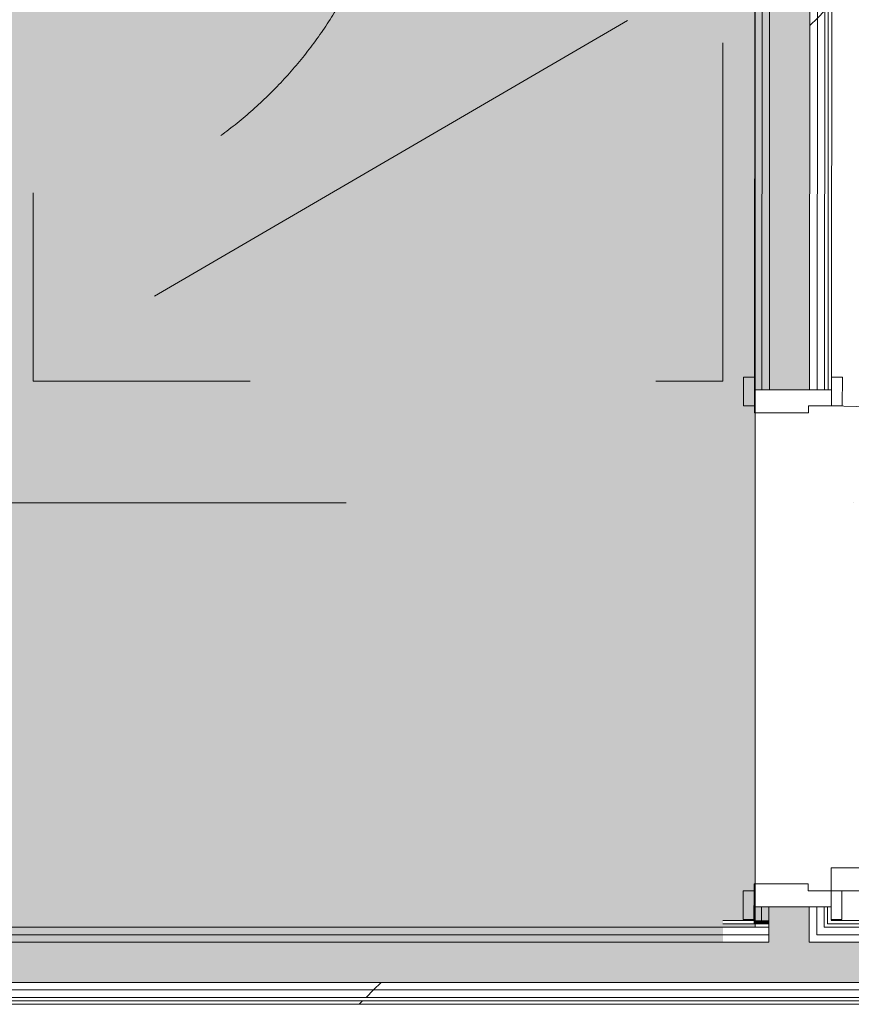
# Model space of a CAD drawing. Header units: millimetres. Extents: x -30280 to 107222, y -17460 to 4378.
# Tile 30 of 125: x -2967 to -1520, y -17084 to -15371. Entities that reach past the tile are written whole.
import ezdxf

# ---------------------------------------------------------------- set-up
doc = ezdxf.new("R2010")
doc.units = ezdxf.units.MM
doc.header["$MEASUREMENT"] = 0
for name, pattern in [('Dot & Dashed', [3351.388812, 1587.5, -881.944444, 0, -881.944368]), ('Rayas Pequeñas', [1411.111111, 705.555556, -705.555556]), ('Rayas_2', [1411.111111, 705.555556, -705.555556]), ('Wipeout_Contour', [1000, 0, -1000])]:
    doc.linetypes.add(name, pattern=pattern)
for name, color, linetype in [('16_SEC_Seccions Planta 1', 7, 'Continuous'), ('Nuevo_08_E_Envans secs', 7, 'Continuous'), ('Nuevo_14_PAV_Paviment_tarkett Safe', 7, 'Continuous'), ('Nuevo_Puertas Archicad', 7, 'Continuous')]:
    doc.layers.add(name, color=color, linetype=linetype)
for name, color, linetype, lineweight in [('16_SEC_Seccions Planta 1_Pluma_Nº__192', 150, 'Continuous', 0), ('Nuevo_01 2D_Mobiliari_Pluma_Nº__101', 252, 'Continuous', 5), ('Nuevo_01_2D Trames_Pluma_Nº__1', 7, 'Continuous', 5), ('Nuevo_08_E_Envans secs_Pluma_Nº__1', 7, 'Continuous', 5), ('Nuevo_14_PAV_Paviment_tarkett Safe_Pluma_Nº__89', 7, 'Continuous', 5), ('Nuevo_Puertas Archicad_Pluma_Nº__1', 7, 'Continuous', 5)]:
    doc.layers.add(name, color=color, linetype=linetype, lineweight=lineweight)
for name, color, linetype, lineweight, true_color in [('Nuevo_08_E_Envans secs_Pluma_Nº__102', 7, 'Continuous', 5, 0xcccccc), ('Nuevo_08_E_Envans secs_Pluma_Nº__171', 171, 'Continuous', 13, 0xaaaaff), ('Nuevo_08_E_Envans secs_Pluma_Nº__177', 7, 'Continuous', 15, 0xf7e046), ('Nuevo_08_E_Envans secs_Pluma_Nº__79', 7, 'Continuous', 5, 0xaaffd5), ('Nuevo_14_PAV_Paviment_tarkett Safe_Pluma_Nº__166', 7, 'Continuous', 13, 0x97cbff), ('Nuevo_Puertas Archicad_Pluma_Nº__3', 7, 'Continuous', 5, 0xa4a4a4)]:
    doc.layers.add(name, color=color, linetype=linetype, lineweight=lineweight, true_color=true_color)
pattern_1 = [(45, (0, 0), (-919.24, 919.24), [975, -325]), (45, (4e-13, 919.2), (-919.24, 919.24), [975, -325])]

# ---------------------------------------------------------------- blocks, each defined once
blk = doc.blocks.new('Forjado_1_3', base_point=(-3816.4, -16950))
at = {"layer": 'Nuevo_14_PAV_Paviment_tarkett Safe_Pluma_Nº__166', "linetype": 'Continuous', "lineweight": 0, "true_color": 0x25323f}
blk.add_hatch(color=169, dxfattribs=at).paths.add_polyline_path([(-3816.4, -16950), (-1687.6, -16950), (-1687.6, -13808.6), (-3816.4, -13808.6)])
at = {"layer": 'Nuevo_14_PAV_Paviment_tarkett Safe_Pluma_Nº__89', "color": 7, "linetype": 'Continuous', "lineweight": 5, "flags": 128}
blk.add_lwpolyline([(-3816.4, -16950), (-1687.6, -16950), (-1687.6, -13808.6), (-3816.4, -13808.6)], close=True, dxfattribs=at)
blk = doc.blocks.new('*X97')
at = {"layer": 'Nuevo_08_E_Envans secs_Pluma_Nº__102', "linetype": 'Continuous', "lineweight": 5, "true_color": 0xcccccc}
blk.add_hatch(color=254, dxfattribs=at).paths.add_polyline_path([(-1593.3, -16963), (-1663.3, -16963), (-1663.3, -16976), (-1593.3, -16976)])
blk = doc.blocks.new('*X98')
at = {"layer": 'Nuevo_08_E_Envans secs_Pluma_Nº__102', "linetype": 'Continuous', "lineweight": 5, "true_color": 0xcccccc}
blk.add_hatch(color=254, dxfattribs=at).paths.add_polyline_path([(-1593.3, -16950), (-1663.3, -16950), (-1663.3, -16963), (-1593.3, -16963)])
blk = doc.blocks.new('*X99')
at = {"layer": 'Nuevo_08_E_Envans secs_Pluma_Nº__102', "linetype": 'Continuous', "lineweight": 5, "true_color": 0xcccccc}
blk.add_hatch(color=254, dxfattribs=at).paths.add_polyline_path([(-1593.3, -16944), (-1663.3, -16944), (-1663.3, -16950), (-1593.3, -16950)])
blk = doc.blocks.new('*X100')
at = {"layer": 'Nuevo_08_E_Envans secs_Pluma_Nº__102', "linetype": 'Continuous', "lineweight": 5, "true_color": 0xcccccc}
blk.add_hatch(color=254, dxfattribs=at).paths.add_polyline_path([(-1593.3, -16938), (-1663.3, -16938), (-1663.3, -16944), (-1593.3, -16944)])
blk = doc.blocks.new('*X101')
at = {"layer": 'Nuevo_08_E_Envans secs_Pluma_Nº__102', "linetype": 'Continuous', "lineweight": 5, "true_color": 0xcccccc}
blk.add_hatch(color=254, dxfattribs=at).paths.add_polyline_path([(-1663.3, -16914.5), (-1663.3, -16938), (-1593.3, -16938), (-1593.3, -16914.6)])
blk = doc.blocks.new('*X102')
at = {"layer": 'Nuevo_08_E_Envans secs_Pluma_Nº__102', "linetype": 'Continuous', "lineweight": 5, "true_color": 0xcccccc}
blk.add_hatch(color=254, dxfattribs=at).paths.add_polyline_path([(-1661, -13782.6), (-1662.6, -16014.5), (-1592.6, -16014.6), (-1591, -13782.6)])
blk = doc.blocks.new('Puerta 27_8')
at = {"layer": 'Nuevo_Puertas Archicad_Pluma_Nº__1', "color": 7, "linetype": 'Continuous', "lineweight": 5}
for p, q in [((382, 0), (382, 844)), ((382, 844), (422, 844)), ((422, 844), (422, 0)), ((-472, 0), (-472, 19)), ((-472, 19), (-422, 19)), ((-422, 19), (-422, 0)), ((422, 19), (472, 19)), ((422, 0), (422, 19)), ((472, 19), (472, 0)), ((-422, 0), (-472, 0)), ((-450, 0), (-472, 0)), ((-450, 0), (-472, 0)), ((-422, 0), (-450, 0)), ((-450, 0), (-450, -134)), ((-450, 0), (-450, -6)), ((-450, 0), (-450, -6)), ((-422, -40), (-422, 0)), ((422, 0), (382, 0)), ((472, 0), (422, 0)), ((450, 0), (422, 0)), ((422, 0), (422, -40)), ((450, -134), (450, 0)), ((450, 0), (450, -6)), ((450, 0), (450, -6)), ((450, 0), (472, 0)), ((450, 0), (472, 0)), ((-450, -6), (-450, -12)), ((-450, -6), (-450, -12)), ((-450, -12), (-450, -25)), ((-450, -12), (-450, -25)), ((450, -6), (450, -12)), ((450, -6), (450, -12)), ((450, -12), (450, -25)), ((450, -12), (450, -25)), ((-450, -25), (-450, -38)), ((-450, -25), (-450, -38)), ((450, -25), (450, -38)), ((450, -25), (450, -38)), ((-450, -38), (-450, -108)), ((-450, -38), (-450, -108)), ((-410, -40), (-422, -40)), ((-410, -134), (-410, -40)), ((422, -40), (410, -40)), ((410, -40), (410, -134)), ((450, -38), (450, -108)), ((450, -38), (450, -108)), ((-450, -108), (-450, -121)), ((-450, -108), (-450, -121)), ((450, -108), (450, -121)), ((450, -108), (450, -121)), ((-472, -153), (-472, -134)), ((-472, -134), (-422, -134)), ((-450, -134), (-472, -134)), ((-450, -134), (-472, -134)), ((-450, -121), (-450, -134)), ((-450, -121), (-450, -134)), ((-450, -134), (-410, -134)), ((-422, -134), (-422, -153)), ((410, -134), (450, -134)), ((422, -134), (472, -134)), ((422, -153), (422, -134)), ((450, -121), (450, -134)), ((450, -121), (450, -134)), ((450, -134), (472, -134)), ((450, -134), (472, -134)), ((472, -134), (472, -153)), ((-422, -153), (-472, -153)), ((472, -153), (422, -153))]:
    blk.add_line(p, q, dxfattribs=at)
at = {"layer": 'Nuevo_Puertas Archicad_Pluma_Nº__3', "color": 253, "linetype": 'Continuous', "lineweight": 5, "true_color": 0xa4a4a4}
blk.add_arc((422, 0), 844, 90, 180, dxfattribs=at)
blk = doc.blocks.new('Muro_67_3', base_point=(-1689.4, -17084))
at = {"layer": 'Nuevo_08_E_Envans secs_Pluma_Nº__79', "linetype": 'Continuous', "lineweight": 5, "true_color": 0xaaffd5}
for points in [[(-1687, -13808.6), (-1688.6, -16014.5), (-1675.6, -16014.5), (-1674, -13808.6)], [(-1674, -13795.6), (-1675.6, -16014.5), (-1662.6, -16014.5), (-1661, -13795.6)], [(-1689.3, -16938), (-1676.3, -16938), (-1676.3, -16914.5), (-1689.3, -16914.5)], [(-1676.3, -16938), (-1663.3, -16938), (-1663.3, -16914.5), (-1676.3, -16914.5)], [(-1676.3, -16938), (-1689.3, -16938), (-1689.3, -16944), (-1676.3, -16944)], [(-1663.3, -16938), (-1676.3, -16938), (-1676.3, -16944), (-1663.3, -16944)]]:
    blk.add_hatch(color=121, dxfattribs=at).paths.add_polyline_path(points)
at = {"layer": 'Nuevo_08_E_Envans secs_Pluma_Nº__1', "color": 7, "linetype": 'Continuous', "lineweight": 5}
for p, q in [((-1675.6, -16014.5), (-1674, -13808.6)), ((-1662.6, -16014.5), (-1661, -13795.6)), ((-1688.6, -16014.5), (-1688.6, -15992.5)), ((-1675.6, -16014.5), (-1688.6, -16014.5)), ((-1662.6, -16014.5), (-1675.6, -16014.5)), ((-1689.3, -16914.5), (-1689.3, -16936.5)), ((-1676.3, -16914.5), (-1689.3, -16914.5)), ((-1676.3, -16938), (-1676.3, -16914.5)), ((-1663.3, -16914.5), (-1676.3, -16914.5)), ((-1663.3, -16938), (-1663.3, -16914.5)), ((-1689.3, -16938), (-1689.3, -16944)), ((-1689.3, -16944), (-1676.3, -16944)), ((-1676.3, -16938), (-1676.3, -16944)), ((-1676.3, -16944), (-1663.3, -16944)), ((-1663.3, -16938), (-1663.3, -16944)), ((-1663.3, -16944), (-1663.3, -16950)), ((-1663.3, -16950), (-1663.3, -16963)), ((-1663.3, -16963), (-1663.3, -16976))]:
    blk.add_line(p, q, dxfattribs=at)
at = {"layer": 'Nuevo_08_E_Envans secs_Pluma_Nº__1', "color": 7, "linetype": 'Continuous', "lineweight": 5, "flags": 128}
for points in [[(-1687, -13808.6), (-1688.6, -16014.5)], [(-1689.3, -16914.5), (-1689.3, -16938)]]:
    blk.add_lwpolyline(points, dxfattribs=at)
at = {"layer": 'Nuevo_08_E_Envans secs', "color": 7, "lineweight": 20}
for name in ['*X98', '*X97']:
    blk.add_blockref(name, (0, 0), dxfattribs=at)
at = {"color": 254, "linetype": 'Wipeout_Contour', "lineweight": 0, "ltscale": 59717.815588}
blk.add_wipeout([(-1558.9, -13680.6), (-1560.6, -16014.6), (-1554.6, -16014.6), (-1552.9, -13680.6)], dxfattribs=at).dxf.layer = 'Nuevo_08_E_Envans secs'
at = {"layer": 'Nuevo_08_E_Envans secs_Pluma_Nº__171', "linetype": 'Continuous', "lineweight": 13, "true_color": 0xaaaaff}
h = blk.add_hatch(dxfattribs=at)
h.set_pattern_fill('Panellat_HPL_0003', color=161, style=0, pattern_type=2)
h.set_pattern_definition(pattern_1)
h.paths.add_polyline_path([(-1558.9, -13680.6), (-1560.6, -16014.6), (-1554.6, -16014.6), (-1552.9, -13680.6)])
at = {"layer": 'Nuevo_08_E_Envans secs_Pluma_Nº__1', "color": 7, "linetype": 'Continuous', "lineweight": 5}
blk.add_line((-1554.6, -16014.6), (-1554.6, -15992.6), dxfattribs=at)
at = {"layer": 'Nuevo_08_E_Envans secs_Pluma_Nº__1', "color": 7, "linetype": 'Continuous', "lineweight": 5, "flags": 128}
blk.add_lwpolyline([(-1554.6, -16014.6), (-1552.9, -13674.6)], dxfattribs=at)
at = {"color": 254, "linetype": 'Wipeout_Contour', "lineweight": 0, "ltscale": 68122.256009}
blk.add_wipeout([(-1580.3, -16950), (-1593.3, -16950), (-1593.3, -16963), (-1580.3, -16963)], dxfattribs=at).dxf.layer = 'Nuevo_08_E_Envans secs'
at = {"layer": 'Nuevo_08_E_Envans secs_Pluma_Nº__177', "linetype": 'Continuous', "lineweight": 15, "true_color": 0xf7e046}
h = blk.add_hatch(dxfattribs=at)
h.set_pattern_fill('Panellat_HPL_0003', color=53, style=0, pattern_type=2)
h.set_pattern_definition(pattern_1)
h.paths.add_polyline_path([(-1580.3, -16950), (-1593.3, -16950), (-1593.3, -16963), (-1580.3, -16963)])
at = {"layer": 'Nuevo_08_E_Envans secs_Pluma_Nº__1', "color": 7, "linetype": 'Continuous', "lineweight": 5}
blk.add_line((-1593.3, -16976), (-1593.3, -16963), dxfattribs=at)
at = {"layer": 'Nuevo_08_E_Envans secs', "color": 7, "lineweight": 20}
blk.add_blockref('*X99', (0, 0), dxfattribs=at)
at = {"color": 254, "linetype": 'Wipeout_Contour', "lineweight": 0, "ltscale": 59762.08674}
blk.add_wipeout([(-1577.9, -13699.6), (-1579.6, -16014.6), (-1566.6, -16014.6), (-1564.9, -13699.6)], dxfattribs=at).dxf.layer = 'Nuevo_08_E_Envans secs'
at = {"layer": 'Nuevo_08_E_Envans secs_Pluma_Nº__177', "linetype": 'Continuous', "lineweight": 15, "true_color": 0xf7e046}
h = blk.add_hatch(dxfattribs=at)
h.set_pattern_fill('Panellat_HPL_0003', color=53, style=0, pattern_type=2)
h.set_pattern_definition(pattern_1)
h.paths.add_polyline_path([(-1577.9, -13699.6), (-1579.6, -16014.6), (-1566.6, -16014.6), (-1564.9, -13699.6)])
at = {"layer": 'Nuevo_08_E_Envans secs_Pluma_Nº__1', "color": 7, "linetype": 'Continuous', "lineweight": 5}
for p, q in [((-1560.6, -16014.6), (-1558.9, -13686.6)), ((-1566.6, -16014.6), (-1564.9, -13699.6)), ((-1560.6, -16014.6), (-1566.6, -16014.6)), ((-1554.6, -16014.6), (-1560.6, -16014.6))]:
    blk.add_line(p, q, dxfattribs=at)
at = {"color": 254, "linetype": 'Wipeout_Contour', "lineweight": 0, "ltscale": 68084.418799}
blk.add_wipeout([(-1580.3, -16944), (-1593.3, -16944), (-1593.3, -16950), (-1580.3, -16950)], dxfattribs=at).dxf.layer = 'Nuevo_08_E_Envans secs'
at = {"layer": 'Nuevo_08_E_Envans secs_Pluma_Nº__177', "linetype": 'Continuous', "lineweight": 15, "true_color": 0xf7e046}
h = blk.add_hatch(dxfattribs=at)
h.set_pattern_fill('Panellat_HPL_0003', color=53, style=0, pattern_type=2)
h.set_pattern_definition(pattern_1)
h.paths.add_polyline_path([(-1580.3, -16944), (-1593.3, -16944), (-1593.3, -16950), (-1580.3, -16950)])
at = {"layer": 'Nuevo_08_E_Envans secs', "color": 7, "lineweight": 20}
blk.add_blockref('*X100', (0, 0), dxfattribs=at)
at = {"color": 254, "linetype": 'Wipeout_Contour', "lineweight": 0, "ltscale": 59793.425017}
blk.add_wipeout([(-1590.9, -13712.6), (-1592.6, -16014.6), (-1579.6, -16014.6), (-1577.9, -13712.6)], dxfattribs=at).dxf.layer = 'Nuevo_08_E_Envans secs'
at = {"layer": 'Nuevo_08_E_Envans secs_Pluma_Nº__177', "linetype": 'Continuous', "lineweight": 15, "true_color": 0xf7e046}
h = blk.add_hatch(dxfattribs=at)
h.set_pattern_fill('Panellat_HPL_0003', color=53, style=0, pattern_type=2)
h.set_pattern_definition(pattern_1)
h.paths.add_polyline_path([(-1590.9, -13712.6), (-1592.6, -16014.6), (-1579.6, -16014.6), (-1577.9, -13712.6)])
at = {"layer": 'Nuevo_08_E_Envans secs_Pluma_Nº__1', "color": 7, "linetype": 'Continuous', "lineweight": 5}
for p, q in [((-1579.6, -16014.6), (-1577.9, -13712.6)), ((-1592.6, -16014.6), (-1591, -13782.6)), ((-1592.6, -16014.6), (-1662.6, -16014.5)), ((-1579.6, -16014.6), (-1592.6, -16014.6)), ((-1566.6, -16014.6), (-1579.6, -16014.6))]:
    blk.add_line(p, q, dxfattribs=at)
at = {"layer": 'Nuevo_08_E_Envans secs', "color": 7, "lineweight": 20}
blk.add_blockref('*X102', (0, 0), dxfattribs=at)
at = {"color": 254, "linetype": 'Wipeout_Contour', "lineweight": 0, "ltscale": 68079.590724}
blk.add_wipeout([(-1567.3, -16944), (-1580.3, -16944), (-1580.3, -16950), (-1567.3, -16950)], dxfattribs=at).dxf.layer = 'Nuevo_08_E_Envans secs'
at = {"layer": 'Nuevo_08_E_Envans secs_Pluma_Nº__177', "linetype": 'Continuous', "lineweight": 15, "true_color": 0xf7e046}
h = blk.add_hatch(dxfattribs=at)
h.set_pattern_fill('Panellat_HPL_0003', color=53, style=0, pattern_type=2)
h.set_pattern_definition(pattern_1)
h.paths.add_polyline_path([(-1567.3, -16944), (-1580.3, -16944), (-1580.3, -16950), (-1567.3, -16950)])
at = {"color": 254, "linetype": 'Wipeout_Contour', "lineweight": 0, "ltscale": 68060.521704}
blk.add_wipeout([(-1580.3, -16938), (-1593.3, -16938), (-1593.3, -16944), (-1580.3, -16944)], dxfattribs=at).dxf.layer = 'Nuevo_08_E_Envans secs'
at = {"layer": 'Nuevo_08_E_Envans secs_Pluma_Nº__177', "linetype": 'Continuous', "lineweight": 15, "true_color": 0xf7e046}
h = blk.add_hatch(dxfattribs=at)
h.set_pattern_fill('Panellat_HPL_0003', color=53, style=0, pattern_type=2)
h.set_pattern_definition(pattern_1)
h.paths.add_polyline_path([(-1580.3, -16938), (-1593.3, -16938), (-1593.3, -16944), (-1580.3, -16944)])
at = {"layer": 'Nuevo_08_E_Envans secs_Pluma_Nº__1', "color": 7, "linetype": 'Continuous', "lineweight": 5}
blk.add_line((-1593.3, -16963), (-1593.3, -16950), dxfattribs=at)
at = {"color": 254, "linetype": 'Wipeout_Contour', "lineweight": 0, "ltscale": 68055.691948}
blk.add_wipeout([(-1567.3, -16938), (-1580.3, -16938), (-1580.3, -16944), (-1567.3, -16944)], dxfattribs=at).dxf.layer = 'Nuevo_08_E_Envans secs'
at = {"layer": 'Nuevo_08_E_Envans secs_Pluma_Nº__177', "linetype": 'Continuous', "lineweight": 15, "true_color": 0xf7e046}
h = blk.add_hatch(dxfattribs=at)
h.set_pattern_fill('Panellat_HPL_0003', color=53, style=0, pattern_type=2)
h.set_pattern_definition(pattern_1)
h.paths.add_polyline_path([(-1567.3, -16938), (-1580.3, -16938), (-1580.3, -16944), (-1567.3, -16944)])
at = {"layer": 'Nuevo_08_E_Envans secs_Pluma_Nº__1', "color": 7, "linetype": 'Continuous', "lineweight": 5}
blk.add_line((-1580.3, -16963), (-1580.3, -16950), dxfattribs=at)
at = {"color": 254, "linetype": 'Wipeout_Contour', "lineweight": 0, "ltscale": 67991.451257}
blk.add_wipeout([(-1561.3, -16914.6), (-1561.3, -16938), (-1555.3, -16938), (-1555.3, -16914.6)], dxfattribs=at).dxf.layer = 'Nuevo_08_E_Envans secs'
at = {"layer": 'Nuevo_08_E_Envans secs_Pluma_Nº__171', "linetype": 'Continuous', "lineweight": 13, "true_color": 0xaaaaff}
h = blk.add_hatch(dxfattribs=at)
h.set_pattern_fill('Panellat_HPL_0003', color=161, style=0, pattern_type=2)
h.set_pattern_definition(pattern_1)
h.paths.add_polyline_path([(-1561.3, -16914.6), (-1561.3, -16938), (-1555.3, -16938), (-1555.3, -16914.6)])
at = {"layer": 'Nuevo_08_E_Envans secs_Pluma_Nº__1', "color": 7, "linetype": 'Continuous', "lineweight": 5}
blk.add_line((-1555.3, -16914.6), (-1555.3, -16936.6), dxfattribs=at)
at = {"layer": 'Nuevo_08_E_Envans secs_Pluma_Nº__1', "color": 7, "linetype": 'Continuous', "lineweight": 5, "flags": 128}
blk.add_lwpolyline([(-1555.3, -16938), (-1555.3, -16914.6)], dxfattribs=at)
at = {"color": 254, "linetype": 'Wipeout_Contour', "lineweight": 0, "ltscale": 67997.144378}
blk.add_wipeout([(-1580.3, -16938), (-1567.3, -16938), (-1567.3, -16914.6), (-1580.3, -16914.6)], dxfattribs=at).dxf.layer = 'Nuevo_08_E_Envans secs'
at = {"layer": 'Nuevo_08_E_Envans secs_Pluma_Nº__177', "linetype": 'Continuous', "lineweight": 15, "true_color": 0xf7e046}
h = blk.add_hatch(dxfattribs=at)
h.set_pattern_fill('Panellat_HPL_0003', color=53, style=0, pattern_type=2)
h.set_pattern_definition(pattern_1)
h.paths.add_polyline_path([(-1580.3, -16938), (-1567.3, -16938), (-1567.3, -16914.6), (-1580.3, -16914.6)])
at = {"layer": 'Nuevo_08_E_Envans secs_Pluma_Nº__1', "color": 7, "linetype": 'Continuous', "lineweight": 5}
for p, q in [((-1567.3, -16938), (-1567.3, -16914.6)), ((-1561.3, -16914.6), (-1567.3, -16914.6)), ((-1561.3, -16938), (-1561.3, -16914.6)), ((-1555.3, -16914.6), (-1561.3, -16914.6)), ((-1567.3, -16944), (-1567.3, -16938)), ((-1567.3, -16950), (-1567.3, -16944)), ((-1561.3, -16944), (-1561.3, -16938))]:
    blk.add_line(p, q, dxfattribs=at)
at = {"color": 254, "linetype": 'Wipeout_Contour', "lineweight": 0, "ltscale": 68001.959186}
blk.add_wipeout([(-1593.3, -16914.6), (-1593.3, -16938), (-1580.3, -16938), (-1580.3, -16914.6)], dxfattribs=at).dxf.layer = 'Nuevo_08_E_Envans secs'
at = {"layer": 'Nuevo_08_E_Envans secs_Pluma_Nº__177', "linetype": 'Continuous', "lineweight": 15, "true_color": 0xf7e046}
h = blk.add_hatch(dxfattribs=at)
h.set_pattern_fill('Panellat_HPL_0003', color=53, style=0, pattern_type=2)
h.set_pattern_definition(pattern_1)
h.paths.add_polyline_path([(-1593.3, -16914.6), (-1593.3, -16938), (-1580.3, -16938), (-1580.3, -16914.6)])
at = {"layer": 'Nuevo_08_E_Envans secs_Pluma_Nº__1', "color": 7, "linetype": 'Continuous', "lineweight": 5}
for p, q in [((-1593.3, -16914.6), (-1663.3, -16914.5)), ((-1593.3, -16938), (-1593.3, -16914.6)), ((-1580.3, -16914.6), (-1593.3, -16914.6)), ((-1580.3, -16938), (-1580.3, -16914.6)), ((-1567.3, -16914.6), (-1580.3, -16914.6)), ((-1593.3, -16944), (-1593.3, -16938)), ((-1593.3, -16950), (-1593.3, -16944)), ((-1580.3, -16944), (-1580.3, -16938)), ((-1580.3, -16950), (-1580.3, -16944))]:
    blk.add_line(p, q, dxfattribs=at)
at = {"layer": 'Nuevo_08_E_Envans secs', "color": 7, "lineweight": 20}
blk.add_blockref('*X101', (0, 0), dxfattribs=at)
at = {"layer": 'Nuevo_Puertas Archicad', "color": 253, "linetype": 'Continuous', "lineweight": 5, "true_color": 0xa4a4a6, "zscale": 1000, "rotation": 269.9576557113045}
blk.add_blockref('Puerta 27_8', (-1555, -16464.6), dxfattribs=at)
blk = doc.blocks.new('*X461')
at = {"layer": 'Nuevo_08_E_Envans secs_Pluma_Nº__102', "linetype": 'Continuous', "lineweight": 5, "true_color": 0xcccccc}
blk.add_hatch(color=254, dxfattribs=at).paths.add_polyline_path([(-3842.4, -17046), (-1743.2, -17046), (-1743.2, -16976), (-3842.4, -16976)])
blk = doc.blocks.new('Muro_129_3', base_point=(-3842.4, -17084))
at = {"layer": 'Nuevo_08_E_Envans secs_Pluma_Nº__79', "linetype": 'Continuous', "lineweight": 5, "true_color": 0xaaffd5}
for points in [[(-3829.4, -16963), (-3842.4, -16963), (-3842.4, -16976), (-3829.4, -16976)], [(-3816.4, -16950), (-3829.4, -16950), (-3829.4, -16963), (-3816.4, -16963)], [(-3829.4, -16976), (-1743.2, -16976), (-1743.2, -16963), (-3829.4, -16963)], [(-3816.4, -16963), (-1743.2, -16963), (-1743.2, -16950), (-3816.4, -16950)]]:
    blk.add_hatch(color=121, dxfattribs=at).paths.add_polyline_path(points)
at = {"layer": 'Nuevo_08_E_Envans secs_Pluma_Nº__1', "color": 7, "linetype": 'Continuous', "lineweight": 5}
for p, q in [((-3829.4, -16963), (-3829.4, -16950)), ((-3829.4, -16963), (-3816.4, -16963)), ((-3816.4, -16963), (-1743.2, -16963)), ((-3842.4, -16976), (-3829.4, -16976)), ((-3829.4, -16976), (-1743.2, -16976))]:
    blk.add_line(p, q, dxfattribs=at)
at = {"layer": 'Nuevo_08_E_Envans secs_Pluma_Nº__1', "color": 7, "linetype": 'Continuous', "lineweight": 5, "flags": 128}
for points in [[(-3842.4, -16963), (-3842.4, -16950)], [(-3842.4, -16976), (-3842.4, -16963)], [(-1743.2, -16950), (-3816.4, -16950)]]:
    blk.add_lwpolyline(points, dxfattribs=at)
at = {"color": 254, "linetype": 'Wipeout_Contour', "lineweight": 0, "ltscale": 69355.022368}
blk.add_wipeout([(-3842.4, -17084), (-1743.2, -17084), (-1743.2, -17078), (-3842.4, -17078)], dxfattribs=at).dxf.layer = 'Nuevo_08_E_Envans secs'
at = {"layer": 'Nuevo_08_E_Envans secs_Pluma_Nº__171', "linetype": 'Continuous', "lineweight": 13, "true_color": 0xaaaaff}
h = blk.add_hatch(dxfattribs=at)
h.set_pattern_fill('Panellat_HPL_0003', color=161, style=0, pattern_type=2)
h.set_pattern_definition(pattern_1)
h.paths.add_polyline_path([(-3842.4, -17084), (-1743.2, -17084), (-1743.2, -17078), (-3842.4, -17078)])
at = {"layer": 'Nuevo_08_E_Envans secs_Pluma_Nº__1', "color": 7, "linetype": 'Continuous', "lineweight": 5, "flags": 128}
blk.add_lwpolyline([(-3842.4, -17084), (-1743.2, -17084)], dxfattribs=at)
at = {"color": 254, "linetype": 'Wipeout_Contour', "lineweight": 0, "ltscale": 69293.939169}
blk.add_wipeout([(-3842.4, -17072), (-1743.2, -17072), (-1743.2, -17059), (-3842.4, -17059)], dxfattribs=at).dxf.layer = 'Nuevo_08_E_Envans secs'
at = {"layer": 'Nuevo_08_E_Envans secs_Pluma_Nº__177', "linetype": 'Continuous', "lineweight": 15, "true_color": 0xf7e046}
h = blk.add_hatch(dxfattribs=at)
h.set_pattern_fill('Panellat_HPL_0003', color=53, style=0, pattern_type=2)
h.set_pattern_definition(pattern_1)
h.paths.add_polyline_path([(-3842.4, -17072), (-1743.2, -17072), (-1743.2, -17059), (-3842.4, -17059)])
at = {"layer": 'Nuevo_08_E_Envans secs_Pluma_Nº__1', "color": 7, "linetype": 'Continuous', "lineweight": 5}
for p, q in [((-3842.4, -17072), (-1743.2, -17072)), ((-3842.4, -17078), (-1743.2, -17078))]:
    blk.add_line(p, q, dxfattribs=at)
at = {"color": 254, "linetype": 'Wipeout_Contour', "lineweight": 0, "ltscale": 69242.709302}
blk.add_wipeout([(-3842.4, -17059), (-1743.2, -17059), (-1743.2, -17046), (-3842.4, -17046)], dxfattribs=at).dxf.layer = 'Nuevo_08_E_Envans secs'
at = {"layer": 'Nuevo_08_E_Envans secs_Pluma_Nº__177', "linetype": 'Continuous', "lineweight": 15, "true_color": 0xf7e046}
h = blk.add_hatch(dxfattribs=at)
h.set_pattern_fill('Panellat_HPL_0003', color=53, style=0, pattern_type=2)
h.set_pattern_definition(pattern_1)
h.paths.add_polyline_path([(-3842.4, -17059), (-1743.2, -17059), (-1743.2, -17046), (-3842.4, -17046)])
at = {"layer": 'Nuevo_08_E_Envans secs_Pluma_Nº__1', "color": 7, "linetype": 'Continuous', "lineweight": 5}
for p, q in [((-3842.4, -17046), (-1743.2, -17046)), ((-3842.4, -17059), (-1743.2, -17059))]:
    blk.add_line(p, q, dxfattribs=at)
at = {"layer": 'Nuevo_08_E_Envans secs', "color": 7, "lineweight": 20}
blk.add_blockref('*X461', (0, 0), dxfattribs=at)
blk = doc.blocks.new('*X463')
at = {"layer": 'Nuevo_08_E_Envans secs_Pluma_Nº__102', "linetype": 'Continuous', "lineweight": 5, "true_color": 0xcccccc}
blk.add_hatch(color=254, dxfattribs=at).paths.add_polyline_path([(-1663.3, -16976), (-1743.3, -16976), (-1743.3, -17046), (-1663.4, -17046)])
blk = doc.blocks.new('*X464')
at = {"layer": 'Nuevo_08_E_Envans secs_Pluma_Nº__102', "linetype": 'Continuous', "lineweight": 5, "true_color": 0xcccccc}
blk.add_hatch(color=254, dxfattribs=at).paths.add_polyline_path([(-1593.3, -16976), (-1663.3, -16976), (-1663.4, -17046), (-1593.4, -17046)])
blk = doc.blocks.new('*X465')
at = {"layer": 'Nuevo_08_E_Envans secs_Pluma_Nº__102', "linetype": 'Continuous', "lineweight": 5, "true_color": 0xcccccc}
blk.add_hatch(color=254, dxfattribs=at).paths.add_polyline_path([(388.9, -16976), (-1593.3, -16976), (-1593.4, -17046), (388.9, -17046)])
blk = doc.blocks.new('*X466')
at = {"layer": 'Nuevo_08_E_Envans secs_Pluma_Nº__102', "linetype": 'Continuous', "lineweight": 5, "true_color": 0xcccccc}
blk.add_hatch(color=254, dxfattribs=at).paths.add_polyline_path([(428.9, -16976), (388.9, -16976), (388.9, -17046), (428.9, -17046)])
blk = doc.blocks.new('Muro_130_3', base_point=(-1743.3, -17084))
at = {"color": 254, "linetype": 'Wipeout_Contour', "lineweight": 0, "ltscale": 68512.133265}
blk.add_wipeout([(-1743.3, -17084), (428.9, -17084), (428.9, -17078), (-1743.3, -17078)], dxfattribs=at).dxf.layer = 'Nuevo_08_E_Envans secs'
at = {"layer": 'Nuevo_08_E_Envans secs_Pluma_Nº__171', "linetype": 'Continuous', "lineweight": 13, "true_color": 0xaaaaff}
h = blk.add_hatch(dxfattribs=at)
h.set_pattern_fill('Panellat_HPL_0003', color=161, style=0, pattern_type=2)
h.set_pattern_definition(pattern_1)
h.paths.add_polyline_path([(-1743.3, -17084), (428.9, -17084), (428.9, -17078), (-1743.3, -17078)])
at = {"layer": 'Nuevo_08_E_Envans secs_Pluma_Nº__1', "color": 7, "linetype": 'Continuous', "lineweight": 5, "flags": 128}
blk.add_lwpolyline([(-1743.3, -17084), (428.9, -17084)], dxfattribs=at)
at = {"color": 254, "linetype": 'Wipeout_Contour', "lineweight": 0, "ltscale": 68450.303392}
blk.add_wipeout([(-1743.3, -17072), (428.9, -17072), (428.9, -17059), (-1743.3, -17059)], dxfattribs=at).dxf.layer = 'Nuevo_08_E_Envans secs'
at = {"layer": 'Nuevo_08_E_Envans secs_Pluma_Nº__177', "linetype": 'Continuous', "lineweight": 15, "true_color": 0xf7e046}
h = blk.add_hatch(dxfattribs=at)
h.set_pattern_fill('Panellat_HPL_0003', color=53, style=0, pattern_type=2)
h.set_pattern_definition(pattern_1)
h.paths.add_polyline_path([(-1743.3, -17072), (428.9, -17072), (428.9, -17059), (-1743.3, -17059)])
at = {"layer": 'Nuevo_08_E_Envans secs_Pluma_Nº__1', "color": 7, "linetype": 'Continuous', "lineweight": 5}
for p, q in [((-1743.3, -17072), (428.9, -17072)), ((-1743.3, -17078), (428.9, -17078))]:
    blk.add_line(p, q, dxfattribs=at)
at = {"color": 254, "linetype": 'Wipeout_Contour', "lineweight": 0, "ltscale": 68398.446312}
blk.add_wipeout([(-1743.3, -17059), (428.9, -17059), (428.9, -17046), (-1743.3, -17046)], dxfattribs=at).dxf.layer = 'Nuevo_08_E_Envans secs'
at = {"layer": 'Nuevo_08_E_Envans secs_Pluma_Nº__177', "linetype": 'Continuous', "lineweight": 15, "true_color": 0xf7e046}
h = blk.add_hatch(dxfattribs=at)
h.set_pattern_fill('Panellat_HPL_0003', color=53, style=0, pattern_type=2)
h.set_pattern_definition(pattern_1)
h.paths.add_polyline_path([(-1743.3, -17059), (428.9, -17059), (428.9, -17046), (-1743.3, -17046)])
at = {"layer": 'Nuevo_08_E_Envans secs_Pluma_Nº__1', "color": 7, "linetype": 'Continuous', "lineweight": 5}
for p, q in [((-1743.3, -17046), (-1663.4, -17046)), ((-1663.4, -17046), (-1593.4, -17046)), ((-1593.4, -17046), (388.9, -17046)), ((388.9, -17046), (428.9, -17046)), ((-1743.3, -17059), (428.9, -17059))]:
    blk.add_line(p, q, dxfattribs=at)
at = {"layer": 'Nuevo_08_E_Envans secs', "color": 7, "lineweight": 20}
for name in ['*X463', '*X464', '*X465', '*X466']:
    blk.add_blockref(name, (0, 0), dxfattribs=at)
at = {"color": 254, "linetype": 'Wipeout_Contour', "lineweight": 0, "ltscale": 68219.17812}
blk.add_wipeout([(-1663.3, -16963), (-1743.3, -16963), (-1743.3, -16976), (-1663.3, -16976)], dxfattribs=at).dxf.layer = 'Nuevo_08_E_Envans secs'
at = {"color": 254, "linetype": 'Wipeout_Contour', "lineweight": 0, "ltscale": 68174.033543}
blk.add_wipeout([(-1580.3, -16963), (-1593.3, -16963), (-1593.3, -16976), (-1580.3, -16976)], dxfattribs=at).dxf.layer = 'Nuevo_08_E_Envans secs'
at = {"layer": 'Nuevo_08_E_Envans secs_Pluma_Nº__177', "linetype": 'Continuous', "lineweight": 15, "true_color": 0xf7e046}
h = blk.add_hatch(dxfattribs=at)
h.set_pattern_fill('Panellat_HPL_0003', color=53, style=0, pattern_type=2)
h.set_pattern_definition(pattern_1)
h.paths.add_polyline_path([(-1663.3, -16963), (-1743.3, -16963), (-1743.3, -16976), (-1663.3, -16976)])
h = blk.add_hatch(dxfattribs=at)
h.set_pattern_fill('Panellat_HPL_0003', color=53, style=0, pattern_type=2)
h.set_pattern_definition(pattern_1)
h.paths.add_polyline_path([(-1580.3, -16963), (-1593.3, -16963), (-1593.3, -16976), (-1580.3, -16976)])
at = {"layer": 'Nuevo_08_E_Envans secs_Pluma_Nº__1', "color": 7, "linetype": 'Continuous', "lineweight": 5}
for p, q in [((-1593.3, -16976), (-1593.3, -16963)), ((-1743.3, -16976), (-1663.3, -16976))]:
    blk.add_line(p, q, dxfattribs=at)
at = {"color": 254, "linetype": 'Wipeout_Contour', "lineweight": 0, "ltscale": 68167.436575}
blk.add_wipeout([(-1663.3, -16950), (-1743.3, -16950), (-1743.3, -16963), (-1663.3, -16963)], dxfattribs=at).dxf.layer = 'Nuevo_08_E_Envans secs'
at = {"color": 254, "linetype": 'Wipeout_Contour', "lineweight": 0, "ltscale": 68033.665155}
blk.add_wipeout([(388.9, -16963), (-1580.3, -16963), (-1580.3, -16976), (388.9, -16976)], dxfattribs=at).dxf.layer = 'Nuevo_08_E_Envans secs'
at = {"layer": 'Nuevo_08_E_Envans secs_Pluma_Nº__177', "linetype": 'Continuous', "lineweight": 15, "true_color": 0xf7e046}
h = blk.add_hatch(dxfattribs=at)
h.set_pattern_fill('Panellat_HPL_0003', color=53, style=0, pattern_type=2)
h.set_pattern_definition(pattern_1)
h.paths.add_polyline_path([(-1663.3, -16950), (-1743.3, -16950), (-1743.3, -16963), (-1663.3, -16963)])
h = blk.add_hatch(dxfattribs=at)
h.set_pattern_fill('Panellat_HPL_0003', color=53, style=0, pattern_type=2)
h.set_pattern_definition(pattern_1)
h.paths.add_polyline_path([(388.9, -16963), (-1580.3, -16963), (-1580.3, -16976), (388.9, -16976)])
at = {"layer": 'Nuevo_08_E_Envans secs_Pluma_Nº__1', "color": 7, "linetype": 'Continuous', "lineweight": 5}
for p, q in [((-1676.3, -16944), (-1663.3, -16944)), ((-1663.3, -16944), (-1663.3, -16950)), ((-1743.3, -16963), (-1663.3, -16963)), ((-1663.3, -16950), (-1663.3, -16963)), ((-1663.3, -16963), (-1663.3, -16976)), ((-1593.3, -16976), (-1580.3, -16976)), ((-1580.3, -16976), (388.9, -16976))]:
    blk.add_line(p, q, dxfattribs=at)
at = {"color": 254, "linetype": 'Wipeout_Contour', "lineweight": 0, "ltscale": 68110.865793}
blk.add_wipeout([(-1689.3, -16938), (-1743.3, -16938), (-1743.3, -16944), (-1689.3, -16944)], dxfattribs=at).dxf.layer = 'Nuevo_08_E_Envans secs'
at = {"color": 254, "linetype": 'Wipeout_Contour', "lineweight": 0, "ltscale": 68117.430594}
blk.add_wipeout([(-1567.3, -16950), (-1580.3, -16950), (-1580.3, -16963), (-1567.3, -16963)], dxfattribs=at).dxf.layer = 'Nuevo_08_E_Envans secs'
at = {"layer": 'Nuevo_08_E_Envans secs_Pluma_Nº__171', "linetype": 'Continuous', "lineweight": 13, "true_color": 0xaaaaff}
h = blk.add_hatch(dxfattribs=at)
h.set_pattern_fill('Panellat_HPL_0003', color=161, style=0, pattern_type=2)
h.set_pattern_definition(pattern_1)
h.paths.add_polyline_path([(-1689.3, -16938), (-1743.3, -16938), (-1743.3, -16944), (-1689.3, -16944)])
at = {"layer": 'Nuevo_08_E_Envans secs_Pluma_Nº__177', "linetype": 'Continuous', "lineweight": 15, "true_color": 0xf7e046}
h = blk.add_hatch(dxfattribs=at)
h.set_pattern_fill('Panellat_HPL_0003', color=53, style=0, pattern_type=2)
h.set_pattern_definition(pattern_1)
h.paths.add_polyline_path([(-1567.3, -16950), (-1580.3, -16950), (-1580.3, -16963), (-1567.3, -16963)])
at = {"layer": 'Nuevo_08_E_Envans secs_Pluma_Nº__1', "color": 7, "linetype": 'Continuous', "lineweight": 5}
for p, q in [((-1743.3, -16944), (-1689.3, -16944)), ((-1689.3, -16938), (-1689.3, -16944)), ((-1689.3, -16944), (-1676.3, -16944)), ((-1743.3, -16950), (-1663.3, -16950)), ((-1580.3, -16963), (-1580.3, -16950))]:
    blk.add_line(p, q, dxfattribs=at)
at = {"layer": 'Nuevo_08_E_Envans secs_Pluma_Nº__1', "color": 7, "linetype": 'Continuous', "lineweight": 5, "flags": 128}
blk.add_lwpolyline([(-1689.3, -16938), (-1743.3, -16938)], dxfattribs=at)
at = {"color": 254, "linetype": 'Wipeout_Contour', "lineweight": 0, "ltscale": 67978.793297}
blk.add_wipeout([(375.9, -16950), (-1567.3, -16950), (-1567.3, -16963), (375.9, -16963)], dxfattribs=at).dxf.layer = 'Nuevo_08_E_Envans secs'
at = {"layer": 'Nuevo_08_E_Envans secs_Pluma_Nº__177', "linetype": 'Continuous', "lineweight": 15, "true_color": 0xf7e046}
h = blk.add_hatch(dxfattribs=at)
h.set_pattern_fill('Panellat_HPL_0003', color=53, style=0, pattern_type=2)
h.set_pattern_definition(pattern_1)
h.paths.add_polyline_path([(375.9, -16950), (-1567.3, -16950), (-1567.3, -16963), (375.9, -16963)])
at = {"layer": 'Nuevo_08_E_Envans secs_Pluma_Nº__1', "color": 7, "linetype": 'Continuous', "lineweight": 5}
blk.add_line((-1580.3, -16963), (-1567.3, -16963), dxfattribs=at)
at = {"color": 254, "linetype": 'Wipeout_Contour', "lineweight": 0, "ltscale": 68049.981038}
blk.add_wipeout([(-1555.3, -16938), (-1561.3, -16938), (-1561.3, -16944), (-1555.3, -16944)], dxfattribs=at).dxf.layer = 'Nuevo_08_E_Envans secs'
at = {"color": 254, "linetype": 'Wipeout_Contour', "lineweight": 0, "ltscale": 67843.153001}
blk.add_wipeout([(388.9, -16950), (375.9, -16950), (375.9, -16963), (388.9, -16963)], dxfattribs=at).dxf.layer = 'Nuevo_08_E_Envans secs'
at = {"layer": 'Nuevo_08_E_Envans secs_Pluma_Nº__171', "linetype": 'Continuous', "lineweight": 13, "true_color": 0xaaaaff}
h = blk.add_hatch(dxfattribs=at)
h.set_pattern_fill('Panellat_HPL_0003', color=161, style=0, pattern_type=2)
h.set_pattern_definition(pattern_1)
h.paths.add_polyline_path([(-1555.3, -16938), (-1561.3, -16938), (-1561.3, -16944), (-1555.3, -16944)])
at = {"layer": 'Nuevo_08_E_Envans secs_Pluma_Nº__177', "linetype": 'Continuous', "lineweight": 15, "true_color": 0xf7e046}
h = blk.add_hatch(dxfattribs=at)
h.set_pattern_fill('Panellat_HPL_0003', color=53, style=0, pattern_type=2)
h.set_pattern_definition(pattern_1)
h.paths.add_polyline_path([(388.9, -16950), (375.9, -16950), (375.9, -16963), (388.9, -16963)])
at = {"layer": 'Nuevo_08_E_Envans secs_Pluma_Nº__1', "color": 7, "linetype": 'Continuous', "lineweight": 5}
for p, q in [((-1567.3, -16950), (-1567.3, -16944)), ((-1567.3, -16963), (375.9, -16963)), ((375.9, -16963), (388.9, -16963)), ((388.9, -16950), (388.9, -16963)), ((388.9, -16963), (388.9, -16976))]:
    blk.add_line(p, q, dxfattribs=at)
at = {"color": 254, "linetype": 'Wipeout_Contour', "lineweight": 0, "ltscale": 67914.204111}
blk.add_wipeout([(363.9, -16938), (-1555.3, -16938), (-1555.3, -16944), (363.9, -16944)], dxfattribs=at).dxf.layer = 'Nuevo_08_E_Envans secs'
at = {"layer": 'Nuevo_08_E_Envans secs_Pluma_Nº__171', "linetype": 'Continuous', "lineweight": 13, "true_color": 0xaaaaff}
h = blk.add_hatch(dxfattribs=at)
h.set_pattern_fill('Panellat_HPL_0003', color=161, style=0, pattern_type=2)
h.set_pattern_definition(pattern_1)
h.paths.add_polyline_path([(363.9, -16938), (-1555.3, -16938), (-1555.3, -16944), (363.9, -16944)])
at = {"layer": 'Nuevo_08_E_Envans secs_Pluma_Nº__1', "color": 7, "linetype": 'Continuous', "lineweight": 5}
for p, q in [((-1561.3, -16944), (-1561.3, -16938)), ((-1561.3, -16944), (-1555.3, -16944)), ((-1567.3, -16950), (-1561.3, -16950))]:
    blk.add_line(p, q, dxfattribs=at)
at = {"color": 254, "linetype": 'Wipeout_Contour', "lineweight": 0, "ltscale": 67779.794072}
blk.add_wipeout([(369.9, -16938), (363.9, -16938), (363.9, -16944), (369.9, -16944)], dxfattribs=at).dxf.layer = 'Nuevo_08_E_Envans secs'
at = {"layer": 'Nuevo_08_E_Envans secs_Pluma_Nº__171', "linetype": 'Continuous', "lineweight": 13, "true_color": 0xaaaaff}
h = blk.add_hatch(dxfattribs=at)
h.set_pattern_fill('Panellat_HPL_0003', color=161, style=0, pattern_type=2)
h.set_pattern_definition(pattern_1)
h.paths.add_polyline_path([(369.9, -16938), (363.9, -16938), (363.9, -16944), (369.9, -16944)])
at = {"layer": 'Nuevo_08_E_Envans secs_Pluma_Nº__1', "color": 7, "linetype": 'Continuous', "lineweight": 5}
for p, q in [((-1555.3, -16944), (363.9, -16944)), ((363.9, -16944), (369.9, -16944)), ((369.9, -16938), (369.9, -16944)), ((375.9, -16944), (375.9, -16950)), ((-1561.3, -16950), (369.9, -16950)), ((369.9, -16950), (375.9, -16950))]:
    blk.add_line(p, q, dxfattribs=at)
at = {"layer": 'Nuevo_08_E_Envans secs_Pluma_Nº__1', "color": 7, "linetype": 'Continuous', "lineweight": 5, "flags": 128}
blk.add_lwpolyline([(363.9, -16938), (-1555.3, -16938)], dxfattribs=at)
blk = doc.blocks.new('Plano de Corte_2_3', base_point=(-24845.1, -16211.4))
at = {"layer": '16_SEC_Seccions Planta 1_Pluma_Nº__192', "color": 150, "linetype": 'Dot & Dashed', "lineweight": 0}
blk.add_line((-24095.1, -16211.4), (7158.8, -16211.4), dxfattribs=at)

msp = doc.modelspace()

# ---------------------------------------------------------------- linework, layer by layer
at = {"layer": 'Nuevo_01 2D_Mobiliari_Pluma_Nº__101', "color": 252, "linetype": 'Continuous', "lineweight": 5}
msp.add_line((-2732.2, -15851.8), (-1909.2, -15372), dxfattribs=at)
at = {"layer": 'Nuevo_01 2D_Mobiliari_Pluma_Nº__101', "color": 252, "linetype": 'Rayas Pequeñas', "lineweight": 5}
msp.add_circle((-3058.7, -14966), 750, dxfattribs=at)
at = {"layer": 'Nuevo_01_2D Trames_Pluma_Nº__1', "color": 7, "linetype": 'Rayas_2', "lineweight": 5, "flags": 128}
msp.add_lwpolyline([(-2943.6, -15199.6), (-1743.6, -15199.6), (-1743.6, -15999.6), (-2943.6, -15999.6)], close=True, dxfattribs=at)

# ---------------------------------------------------------------- block references
at = {"layer": 'Nuevo_14_PAV_Paviment_tarkett Safe', "color": 7, "linetype": 'Continuous', "lineweight": 5}
msp.add_blockref('Forjado_1_3', (-3816.4, -16950), dxfattribs=at)

# ---------------------------------------------------------------- next in the draw order: block references
at = {"layer": 'Nuevo_08_E_Envans secs', "color": 7, "lineweight": 20}
for name, p in [('Muro_67_3', (-1689.4, -17084)), ('Muro_129_3', (-3842.4, -17084))]:
    msp.add_blockref(name, p, dxfattribs=at)

# ---------------------------------------------------------------- next in the draw order: block references
at = {"layer": '16_SEC_Seccions Planta 1', "color": 150, "lineweight": 0}
msp.add_blockref('Plano de Corte_2_3', (-24845.1, -16211.4), dxfattribs=at)
at = {"layer": 'Nuevo_08_E_Envans secs', "color": 7, "lineweight": 20}
msp.add_blockref('Muro_130_3', (-1743.3, -17084), dxfattribs=at)

doc.saveas('drawing.dxf')
